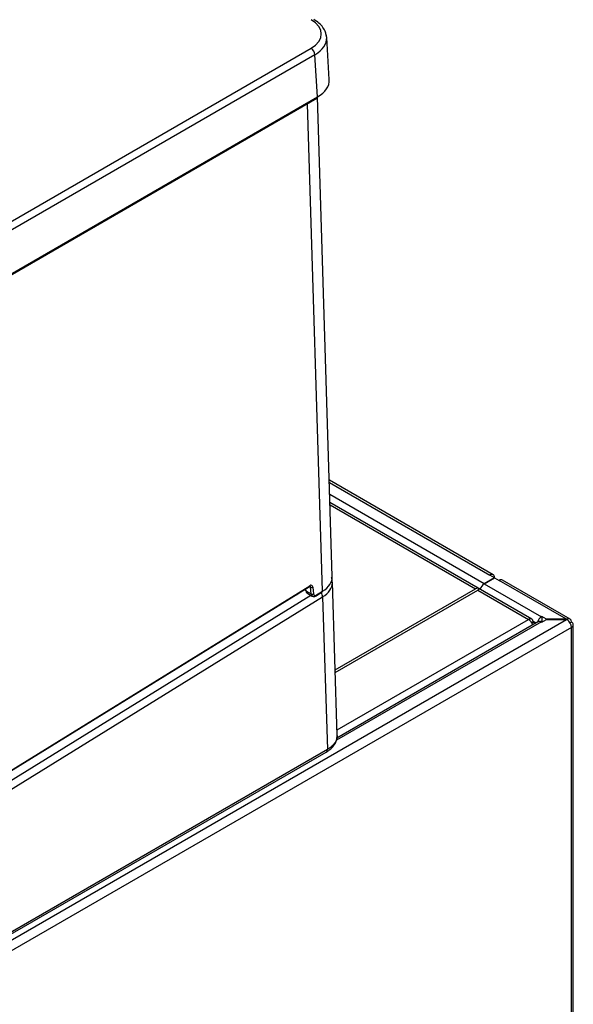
# Model space of a CAD drawing. Header units: millimetres. Extents: x 0 to 287, y 0 to 200.
# Tile 46 of 47: x 254 to 264, y 141 to 159. Entities that reach past the tile are written whole.
import ezdxf

# ---------------------------------------------------------------- set-up
doc = ezdxf.new("R2010")
doc.units = ezdxf.units.MM
doc.layers.add('130.652_BW4C_CTM', color=7, linetype='Continuous')
doc.layers.add('Standard', color=7, linetype='Continuous')

# ---------------------------------------------------------------- blocks, each defined once
blk = doc.blocks.new('SE3')
at = {"layer": '130.652_BW4C_CTM', "color": 7, "linetype": 'Continuous'}
for p, q in [((259.678, 158.967), (259.664, 159.033)), ((259.725, 158.19), (259.678, 158.968)), ((231.048, 142.404), (259.39, 158.767)), ((259.46, 158.647), (231.119, 142.284)), ((259.507, 157.87), (259.46, 158.647)), ((231.108, 141.456), (259.497, 157.846)), ((231.119, 141.48), (259.507, 157.87)), ((259.781, 149.036), (259.509, 157.871)), ((259.6, 148.763), (259.324, 157.746)), ((262.746, 149.067), (259.727, 150.81)), ((259.728, 150.769), (262.686, 149.061)), ((262.579, 148.901), (259.735, 150.543)), ((263.455, 148.25), (259.739, 150.396)), ((259.741, 150.355), (262.419, 148.809)), ((262.579, 148.901), (262.771, 149.012)), ((262.771, 149.012), (262.579, 148.901)), ((262.771, 149.012), (262.686, 149.061)), ((262.771, 149.012), (262.856, 148.963)), ((264.094, 148.248), (262.856, 148.963)), ((264.161, 148.25), (262.916, 148.969)), ((231.239, 131.48), (259.361, 148.85)), ((231.245, 131.493), (259.366, 148.863)), ((259.281, 148.801), (259.283, 148.781)), ((259.289, 148.805), (259.292, 148.77)), ((259.292, 148.77), (259.392, 148.712)), ((259.359, 148.848), (259.382, 148.835)), ((259.392, 148.712), (259.382, 148.835)), ((259.425, 148.837), (259.434, 148.714)), ((259.475, 148.686), (259.6, 148.763)), ((259.871, 146.106), (259.785, 148.931)), ((259.834, 147.316), (262.419, 148.809)), ((259.836, 147.268), (262.462, 148.784)), ((262.496, 148.804), (262.462, 148.784)), ((262.462, 148.784), (263.396, 148.244)), ((262.579, 148.901), (263.633, 148.293)), ((229.621, 130.14), (259.603, 148.659)), ((231.189, 131.275), (259.384, 148.69)), ((259.106, 148.69), (231.229, 131.471)), ((259.313, 148.731), (259.412, 148.673)), ((259.469, 148.672), (259.595, 148.75)), ((259.603, 148.659), (259.69, 145.845)), ((231.036, 129.155), (264.094, 148.24)), ((259.868, 146.207), (263.396, 148.244)), ((263.641, 148.297), (263.633, 148.293)), ((263.641, 148.297), (263.641, 148.216)), ((263.726, 148.248), (263.641, 148.297)), ((263.641, 148.191), (263.726, 148.24)), ((264.094, 148.248), (263.726, 148.248)), ((263.726, 148.24), (263.726, 148.248)), ((263.726, 148.24), (264.094, 148.24)), ((264.108, 148.24), (264.108, 148.248)), ((264.186, 148.097), (231.121, 129.008)), ((263.633, 148.196), (259.859, 146.017)), ((263.579, 148.202), (259.865, 146.058)), ((263.455, 148.182), (263.48, 148.196)), ((263.532, 148.174), (263.48, 148.205)), ((263.48, 148.196), (263.525, 148.17)), ((263.627, 148.199), (263.627, 148.201)), ((263.633, 148.211), (263.641, 148.216)), ((263.633, 148.196), (263.641, 148.191)), ((263.641, 148.216), (263.662, 148.204)), ((264.186, 148.195), (264.161, 148.181)), ((264.186, 136.373), (264.186, 148.097)), ((264.221, 136.422), (264.221, 148.146)), ((259.868, 146.082), (259.871, 146.107)), ((229.601, 128.439), (259.669, 145.799)), ((259.69, 145.845), (229.621, 128.485))]:
    blk.add_line(p, q, dxfattribs=at)
for centre, major_axis, ratio, start_param, end_param in [((258.933, 159.03), (-0.646, 0), 0.576647, 2.356803, 3.926382), ((258.933, 158.949), (-0.746, -0.006), 0.576811, 2.352135, 3.171788), ((258.933, 158.949), (-0.746, -0.006), 0.576811, 3.171788, 3.304035), ((259.39, 158.685), (0.05, -0.0866), 0.57735, 0.820305, 2.356195), ((258.98, 158.173), (-0.746, -0.003), 0.576735, 2.35447, 3.174123), ((259.472, 157.889), (-0.025, 0.0433), 0.57735, 3.141593, 3.961897), ((259.162, 149.016), (-0.62, -0.019), 0.597148, 2.338121, 3.141593), ((262.686, 148.963), (-0.06, -0.104), 0.57735, 2.356194, 3.926991), ((262.856, 148.865), (-0.06, -0.104), 0.57735, 3.141593, 3.926991), ((259.313, 148.784), (0.0299, 0.0027), 0.617891, 3.141593, 3.872444), ((259.362, 148.818), (0.0493, 0.087), 0.582616, 2.438795, 3.136926), ((259.345, 148.875), (-0.0158, 0.0255), 0.556849, 3.141593, 3.910136), ((259.368, 148.799), (-0.04, -0.0693), 0.57735, 2.443461, 3.961897), ((259.347, 148.811), (-0.025, -0.0433), 0.57735, 2.443461, 3.147257), ((259.403, 148.849), (0.0299, 0.0024), 0.625473, 3.879379, 5.450176), ((259.579, 148.776), (-0.0158, 0.0255), 0.556849, 3.141593, 3.910136), ((259.165, 148.912), (-0.62, -0.019), 0.597148, 2.338121, 3.113245), ((259.165, 148.912), (-0.62, -0.019), 0.597148, 3.113245, 3.141593), ((262.503, 148.664), (-0.083, 0.145), 0.57735, 5.554068, 6.283185), ((262.579, 148.813), (-0.054, -0.0935), 0.57735, 3.926991, 5.18203), ((262.579, 148.813), (-0.054, -0.0935), 0.57735, 3.926991, 5.18203), ((259.104, 148.77), (0.0526, -0.0851), 0.556849, -0.826878, -0.802253), ((258.669, 148.942), (0.618, 0.019), 0.597148, -0.803166, -0.713633), ((259.413, 148.726), (0.0299, 0.0024), 0.625473, 3.879379, 5.450176), ((259.462, 148.76), (0.05, 0.0866), 0.57735, 2.443461, 3.143095), ((259.484, 148.747), (0.035, 0.0606), 0.57735, 2.443461, 3.757741), ((259.533, 148.7), (-0.0526, 0.0851), 0.556849, 3.910136, 4.812927), ((263.396, 148.148), (-0.059, -0.102), 0.57735, 2.356194, 3.926991), ((263.396, 148.148), (-0.059, 0.102), 0.57735, 4.323554, 5.497787), ((263.633, 148.204), (0.054, 0.0935), 0.57735, 0.785398, 2.028753), ((264.094, 148.151), (0.17, 0), 0.57735, 1.487366, 1.570796), ((264.094, 148.142), (-0.17, 0), 0.57735, 4.628959, 4.712389), ((264.101, 148.146), (-0.06, -0.104), 0.57735, 2.356194, 3.843561), ((264.101, 148.146), (-0.06, 0.104), 0.57735, 3.926991, 5.414357), ((263.633, 148.108), (0.054, -0.0935), 0.57735, 2.356195, 3.141583), ((263.633, 148.204), (-0.004, -0.00693), 0.57735, 3.926991, 5.497787), ((264.101, 148.146), (-0.12, 0), 0.57735, 2.356194, 3.926991), ((259.619, 145.886), (-0.05, 0.0866), 0.57735, 3.141593, 3.926991)]:
    blk.add_ellipse(centre, major_axis=major_axis, ratio=ratio, start_param=start_param, end_param=end_param, dxfattribs=at)
for points, knots in [([(259.664, 159.033), (259.662, 159.043), (259.655, 159.081), (259.613, 159.151), (259.539, 159.233), (259.477, 159.275), (259.44, 159.298)], [0, 0, 0, 0, 0.090755, 0.397046, 0.700608, 1, 1, 1, 1]), ([(259.778, 148.918), (259.779, 148.946), (259.78, 148.98), (259.771, 149.014), (259.767, 149.024)], [0, 0, 0, 0, 0.2062082, 0.2934982, 0.2934982, 0.2934982, 0.2934982]), ([(259.361, 148.85), (259.364, 148.851), (259.37, 148.854), (259.373, 148.854), (259.373, 148.854), (259.373, 148.854)], [0, 0, 0, 0, 0.3209389, 0.6552704, 0.7481469, 0.7481469, 0.7481469, 0.7481469]), ([(259.413, 148.674), (259.418, 148.671), (259.428, 148.665), (259.449, 148.665), (259.461, 148.669), (259.468, 148.672)], [0, 0, 0, 0, 0.260042, 0.661765, 1, 1, 1, 1]), ([(259.475, 148.686), (259.475, 148.68), (259.472, 148.674), (259.468, 148.672), (259.467, 148.672), (259.467, 148.671)], [0, 0, 0, 0, 0.5, 0.5, 0.5521119, 0.5521119, 0.5521119, 0.5521119]), ([(259.669, 145.799), (259.702, 145.821), (259.759, 145.858), (259.824, 145.935), (259.863, 146.012), (259.867, 146.059), (259.868, 146.082)], [0, 0, 0, 0, 0.264304, 0.533371, 0.805336, 1, 1, 1, 1]), ([(259.871, 146.106), (259.872, 146.104), (259.872, 146.102), (259.872, 146.088), (259.871, 146.076), (259.867, 146.053), (259.864, 146.041), (259.856, 146.018), (259.851, 146.007), (259.839, 145.984), (259.832, 145.973), (259.817, 145.951), (259.808, 145.94), (259.789, 145.92), (259.778, 145.909), (259.756, 145.89), (259.744, 145.88), (259.718, 145.862), (259.704, 145.853), (259.69, 145.845)], [0.4893496, 0.4893496, 0.4893496, 0.4893496, 0.5, 0.5, 0.5625, 0.5625, 0.625, 0.625, 0.6875, 0.6875, 0.75, 0.75, 0.8125, 0.8125, 0.875, 0.875, 0.9375, 0.9375, 1, 1, 1, 1])]:
    blk.add_open_spline(points, degree=3, knots=knots, dxfattribs=at)

msp = doc.modelspace()

# ---------------------------------------------------------------- block references
at = {"layer": 'Standard'}
msp.add_blockref('SE3', (0, 0), dxfattribs=at)

doc.saveas('drawing.dxf')
